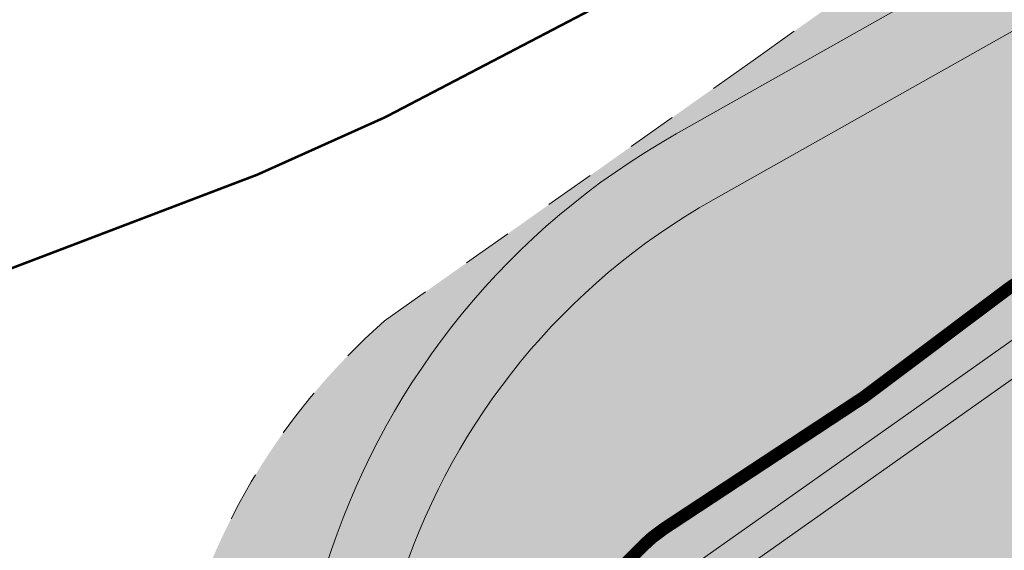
# Model space of a CAD drawing. Header units: metres. Extents: x 141698 to 145319, y 411539 to 418441.
# Tile 103 of 108: x 143828 to 143867, y 418128 to 418149. Entities that reach past the tile are written whole.
import ezdxf
from ezdxf import colors
from ezdxf.entities.mleader import LeaderData, LeaderLine
from ezdxf.math import Vec2, Vec3

# ---------------------------------------------------------------- set-up
doc = ezdxf.new("R2010")
doc.units = ezdxf.units.M
doc.linetypes.add('CENTRE', pattern=[50, 31.25, -6.25, 6.25, -6.25])
doc.linetypes.add('XX-HIDDEN', pattern=[4, 2, -2])
for name, color, linetype, lineweight in [('B01-WA-GR-GRAS-G', 60, 'Continuous', 13), ('B01-WA-GR-RIET-G', 120, 'Continuous', 13), ('B01-WA-MO-BODEM-A', 32, 'Continuous', 18), ('B01-WA-OG-WEG_ONVERHARD-G', 7, 'Continuous', 18), ('B01-WA-OG-ZONE-G', 7, 'XX-HIDDEN', 18), ('N-WE-KG-PROJECTGRENS-SLIJKWELLSEWAAD', 190, 'KG-OG', 35), ('X01-XX-AL-VERWIJZING_AANZICHT-T25', 7, 'Continuous', 25)]:
    doc.layers.add(name, color=color, linetype=linetype, lineweight=lineweight)
for name, color, linetype in [('beschermingszone binnenkant', 170, 'CENTRE'), ('Situatiekaart_Bufferzone', 254, 'Continuous'), ('Situatiekaart_Gras', 71, 'Continuous')]:
    doc.layers.add(name, color=color, linetype=linetype)
doc.layers.add('Situatiekaart_Rietzone', color=7, linetype='Continuous', true_color=0x70ffdb)
doc.styles.add('NLCS-ISO-M2000-T25', font='NLCS-ISO.ttf', dxfattribs={"height": 5})
doc.linetypes.add('KG-OG', pattern='A,5.5,-1.5,[2,NLCS.SHX,S=0.5,R=0,X=0,Y=0],-1.5', length=8.5)

msp = doc.modelspace()

# ---------------------------------------------------------------- hatches: boundary and pattern name
at = {"layer": 'B01-WA-MO-BODEM-A'}
h = msp.add_hatch(color=256, dxfattribs=at)
h.dxf.hatch_style = 1
edge = h.paths.add_edge_path()
edge.add_line((143923.6338766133, 418190.3985919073), (143924.4926164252, 418185.0933544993))
edge.add_arc((143919.5568586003, 418184.2944210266), 4.999999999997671, -60.59638716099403, 9.194515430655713, ccw=False)
edge.add_line((143922.0116520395, 418179.9385067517), (143855.1149347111, 418142.2385860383))
edge.add_arc((143868.3708192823, 418118.7166489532), 27.00000000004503, 119.4036128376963, 203.1231532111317)
edge.add_line((143843.5399215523, 418108.1135117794), (143857.449648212, 418075.5390958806))
edge.add_line((143857.4496482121, 418075.5390958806), (143854.6906595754, 418074.3609695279))
edge.add_line((143854.6906595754, 418074.3609695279), (143840.7809329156, 418106.9353854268))
edge.add_arc((143868.3708192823, 418118.7166489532), 30.00000000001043, 119.4036128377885, 203.1231532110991, ccw=False)
edge.add_line((143853.6420586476, 418144.8521346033), (143920.5387759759, 418182.5520553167))
edge.add_arc((143919.5568586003, 418184.2944210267), 1.999999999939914, 299.403612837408, 369.1945154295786)
edge.add_line((143921.5311617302, 418184.6139944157), (143920.6402041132, 418190.11827128))
edge.add_line((143920.6402041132, 418190.1182712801), (143923.6338766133, 418190.3985919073))
at = {"layer": 'Situatiekaart_Bufferzone', "transparency": 33554559}
h = msp.add_hatch(color=256, dxfattribs=at)
h.dxf.hatch_style = 1
edge = h.paths.add_edge_path(flags=0)
edge.add_line((143885.4630367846, 418115.2014588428), (143902.8254999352, 418121.6465642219))
edge.add_line((143902.8254999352, 418121.6465642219), (143927.5464494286, 418131.3487672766))
edge.add_line((143927.5464494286, 418131.3487672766), (143925.651134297, 418135.834143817))
edge.add_line((143925.651134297, 418135.834143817), (143901.0891559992, 418126.1943320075))
edge.add_line((143901.0891559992, 418126.1943320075), (143883.7435421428, 418119.7554812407))
edge.add_line((143883.7435421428, 418119.7554812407), (143870.0014971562, 418114.4789209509))
edge.add_line((143870.0014971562, 418114.4789209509), (143861.9656334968, 418111.5351105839))
edge.add_arc((143858.3474397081, 418122.6362202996), 11.67587098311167, 234.9326761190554, 288.0523854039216, ccw=False)
edge.add_arc((143857.5842671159, 418118.5919513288), 8.10726896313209, 130.4186292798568, 222.8361829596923, ccw=False)
edge.add_line((143852.3277776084, 418124.764238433), (143866.0910382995, 418134.486995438))
edge.add_line((143866.0910382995, 418134.486995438), (143874.8091546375, 418140.6457196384))
edge.add_line((143874.8091546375, 418140.6457196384), (143886.5145652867, 418148.012461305))
edge.add_line((143886.5145652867, 418148.012461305), (143898.7530701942, 418154.1515637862))
edge.add_line((143898.7530701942, 418154.1515637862), (143906.4458925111, 418157.6405745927))
edge.add_line((143906.4458925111, 418157.6405745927), (143915.3057634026, 418161.9419224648))
edge.add_line((143915.3057634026, 418161.9419224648), (143914.8109957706, 418163.1128196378))
edge.add_line((143914.8109957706, 418163.1128196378), (143905.9064387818, 418158.7897772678))
edge.add_line((143905.9064387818, 418158.7897772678), (143898.2061146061, 418155.2973640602))
edge.add_line((143898.2061146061, 418155.2973640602), (143885.8904509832, 418149.1195570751))
edge.add_line((143885.8904509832, 418149.1195570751), (143874.1043718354, 418141.7020470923))
edge.add_line((143874.1043718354, 418141.7020470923), (143865.3586132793, 418135.5237956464))
edge.add_line((143865.3586132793, 418135.5237956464), (143851.5082238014, 418125.7394883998))
edge.add_arc((143859.4950793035, 418117.6316376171), 11.38099754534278, 134.5692752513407, 202.9004874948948)
edge.add_arc((143859.4950793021, 418117.6316376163), 11.38099754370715, 202.9004874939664, 218.9387412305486)
edge.add_arc((143859.4950793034, 418117.631637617), 11.38099754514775, 218.938741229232, 289.7219942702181)
edge.add_line((143863.3356724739, 418106.9182371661), (143871.6954753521, 418109.9151009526))
edge.add_line((143871.6954753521, 418109.9151009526), (143885.4630367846, 418115.2014588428))
edge = h.paths.add_edge_path()
edge.add_line((143991.1662218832, 418142.1412976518), (144002.3409776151, 418148.1342018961))
edge.add_line((144002.3409776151, 418148.1342018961), (144017.5251671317, 418157.8694950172))
edge.add_line((144017.5251671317, 418157.8694950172), (144032.3143206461, 418166.6919100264))
edge.add_arc((144002.8002792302, 418179.1311093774), 32.02830500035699, 337.1461744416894, 398.3706695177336)
edge.add_arc((143998.2824212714, 418175.6891931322), 37.70706316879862, 38.20968881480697, 104.5099539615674)
edge.add_line((143988.8349846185, 418212.193556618), (143977.536017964, 418207.4445808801))
edge.add_line((143977.536017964, 418207.4445808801), (143962.4066617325, 418201.813920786))
edge.add_line((143962.4066617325, 418201.813920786), (143952.0649066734, 418196.8563543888))
edge.add_line((143952.0649066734, 418196.8563543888), (143935.7934990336, 418190.1402263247))
edge.add_line((143935.7934990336, 418190.1402263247), (143909.3637082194, 418177.1425223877))
edge.add_line((143909.3637082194, 418177.1425223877), (143899.531975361, 418172.3693486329))
edge.add_line((143899.531975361, 418172.3693486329), (143891.7430053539, 418168.8367309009))
edge.add_line((143891.7430053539, 418168.8367309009), (143878.5155945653, 418162.2015715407))
edge.add_line((143878.5155945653, 418162.2015715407), (143865.7762948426, 418154.1841569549))
edge.add_line((143865.7762948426, 418154.1841569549), (143856.703901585, 418147.7751615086))
edge.add_line((143856.703901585, 418147.7751615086), (143842.0617094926, 418137.4315024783))
edge.add_arc((143859.4950793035, 418117.6316376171), 26.38099754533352, 131.3632480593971, 202.9004874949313)
edge.add_arc((143859.4950793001, 418117.6316376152), 26.38099754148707, 202.9004874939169, 218.9387412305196)
edge.add_arc((143859.4950793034, 418117.631637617), 26.38099754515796, 218.9387412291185, 289.7219942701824)
edge.add_line((143868.3975220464, 418092.798121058), (143876.9154732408, 418095.8516786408))
edge.add_line((143876.9154732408, 418095.8516786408), (143890.7616636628, 418101.1682278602))
edge.add_line((143890.7616636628, 418101.1682278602), (143908.176047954, 418107.6326068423))
edge.add_line((143908.176047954, 418107.6326068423), (143935.0366493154, 418118.1745566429))
edge.add_line((143935.0366493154, 418118.1745566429), (143952.1631108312, 418125.5989202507))
edge.add_line((143952.1631108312, 418125.5989202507), (143958.6091577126, 418128.3215454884))
edge.add_line((143958.6091577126, 418128.3215454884), (143966.536364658, 418131.1079935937))
edge.add_line((143966.536364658, 418131.1079935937), (143977.3202000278, 418135.3080029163))
edge.add_line((143977.3202000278, 418135.3080029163), (143991.1662218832, 418142.1412976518))
edge = h.paths.add_edge_path(flags=0)
edge.add_line((143927.4540034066, 418136.5417138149), (143901.0891559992, 418126.1943320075))
edge.add_line((143901.0891559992, 418126.1943320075), (143883.7435421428, 418119.7554812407))
edge.add_line((143883.7435421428, 418119.7554812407), (143870.0014971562, 418114.4789209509))
edge.add_line((143870.0014971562, 418114.4789209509), (143861.9656334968, 418111.5351105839))
edge.add_arc((143858.3474397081, 418122.6362202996), 11.67587098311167, 234.9326761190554, 288.0523854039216, ccw=False)
edge.add_arc((143857.5842671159, 418118.5919513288), 8.10726896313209, 130.4186292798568, 222.8361829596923, ccw=False)
edge.add_line((143852.3277776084, 418124.764238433), (143866.0910382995, 418134.486995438))
edge.add_line((143866.0910382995, 418134.486995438), (143874.8091546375, 418140.6457196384))
edge.add_line((143874.8091546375, 418140.6457196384), (143886.5145652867, 418148.012461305))
edge.add_line((143886.5145652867, 418148.012461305), (143898.7530701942, 418154.1515637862))
edge.add_line((143898.7530701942, 418154.1515637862), (143906.4458925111, 418157.6405745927))
edge.add_line((143906.4458925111, 418157.6405745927), (143916.506372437, 418162.5248019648))
edge.add_line((143916.506372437, 418162.5248019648), (143942.4942489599, 418175.3051802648))
edge.add_line((143942.4942489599, 418175.3051802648), (143958.6900854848, 418181.9901158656))
edge.add_line((143958.6900854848, 418181.9901158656), (143968.7735070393, 418186.8238439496))
edge.add_line((143968.7735070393, 418186.8238439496), (143983.5279023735, 418192.3149556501))
edge.add_line((143983.5279023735, 418192.3149556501), (143994.9949040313, 418197.134556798))
edge.add_line((143994.9949040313, 418197.134556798), (144006.0973439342, 418201.5521170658))
edge.add_arc((144013.6023159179, 418187.6000370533), 15.84251056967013, 42.401531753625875, 118.2762797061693, ccw=False)
edge.add_arc((144015.3210197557, 418190.2731141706), 12.79681574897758, 23.972583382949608, 38.75029277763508, ccw=False)
edge.add_arc((144013.7614055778, 418194.2345629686), 13.31026494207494, -56.078340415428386, 5.336373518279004, ccw=False)
edge.add_line((144021.1893165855, 418183.1896867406), (144007.0714978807, 418174.7677540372))
edge.add_line((144007.0714978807, 418174.7677540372), (143992.2691201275, 418165.2772582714))
edge.add_line((143992.2691201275, 418165.2772582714), (143982.0723932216, 418159.8088606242))
edge.add_line((143982.0723932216, 418159.8088606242), (143969.3035026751, 418153.5071522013))
edge.add_line((143969.3035026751, 418153.5071522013), (143959.635033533, 418149.7415475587))
edge.add_line((143959.635033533, 418149.7415475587), (143951.4429791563, 418146.8620044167))
edge.add_line((143951.4429791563, 418146.8620044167), (143944.3466978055, 418143.8647387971))
edge.add_line((143944.3466978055, 418143.8647387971), (143927.4540034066, 418136.5417138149))
edge = h.paths.add_edge_path(flags=16)
edge.add_line((143946.2617801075, 418139.3894704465), (143953.1987489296, 418142.3194470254))
edge.add_line((143953.1987489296, 418142.3194470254), (143961.325913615, 418145.1761811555))
edge.add_line((143961.325913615, 418145.1761811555), (143971.267656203, 418149.048218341))
edge.add_line((143971.267656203, 418149.048218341), (143984.3004523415, 418155.4801695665))
edge.add_line((143984.3004523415, 418155.4801695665), (143994.7368039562, 418161.0770754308))
edge.add_line((143994.7368039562, 418161.0770754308), (144009.6327285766, 418170.6275484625))
edge.add_line((144009.6327285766, 418170.6275484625), (144023.9713330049, 418179.1811900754))
edge.add_arc((144015.3210197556, 418190.2731141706), 14.06622548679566, 307.9497743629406, 383.972583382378)
edge.add_arc((144015.3210197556, 418190.2731141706), 14.06622548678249, 23.97258338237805, 38.91581639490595)
edge.add_arc((144013.6023159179, 418187.6000370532), 17.11192030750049, 42.26665463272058, 118.0272910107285)
edge.add_line((144005.5615602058, 418202.705137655), (143994.5142804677, 418198.3095251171))
edge.add_line((143994.5142804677, 418198.3095251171), (143983.0603896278, 418193.4954344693))
edge.add_line((143983.0603896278, 418193.4954344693), (143968.2767382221, 418187.9934345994))
edge.add_line((143968.2767382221, 418187.9934345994), (143958.1731603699, 418183.1500441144))
edge.add_line((143958.1731603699, 418183.1500441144), (143941.9714274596, 418176.4626747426))
edge.add_line((143941.9714274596, 418176.4626747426), (143915.9490708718, 418163.6653397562))
edge.add_line((143915.9490708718, 418163.6653397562), (143905.9064387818, 418158.7897772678))
edge.add_line((143905.9064387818, 418158.7897772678), (143898.2061146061, 418155.2973640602))
edge.add_line((143898.2061146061, 418155.2973640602), (143885.8904509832, 418149.1195570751))
edge.add_line((143885.8904509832, 418149.1195570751), (143874.1043718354, 418141.7020470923))
edge.add_line((143874.1043718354, 418141.7020470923), (143865.3586132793, 418135.5237956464))
edge.add_line((143865.3586132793, 418135.5237956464), (143851.5082238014, 418125.7394883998))
edge.add_arc((143859.4950793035, 418117.6316376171), 11.38099754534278, 134.5692752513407, 202.9004874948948)
edge.add_arc((143859.4950793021, 418117.6316376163), 11.38099754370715, 202.9004874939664, 218.9387412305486)
edge.add_arc((143859.4950793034, 418117.631637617), 11.38099754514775, 218.938741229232, 289.7219942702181)
edge.add_line((143863.3356724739, 418106.9182371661), (143871.6954753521, 418109.9151009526))
edge.add_line((143871.6954753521, 418109.9151009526), (143885.4630367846, 418115.2014588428))
edge.add_line((143885.4630367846, 418115.2014588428), (143902.8254999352, 418121.6465642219))
edge.add_line((143902.8254999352, 418121.6465642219), (143929.3118109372, 418132.0416167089))
edge.add_line((143929.3118109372, 418132.0416167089), (143946.2617801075, 418139.3894704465))
edge = h.paths.add_edge_path(flags=0)
edge.add_line((143924.9130484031, 418141.3435400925), (143898.5920473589, 418131.0133666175))
edge.add_line((143898.5920473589, 418131.0133666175), (143881.252515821, 418124.5767736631))
edge.add_line((143881.252515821, 418124.5767736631), (143867.5196818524, 418119.3037501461))
edge.add_line((143867.5196818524, 418119.3037501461), (143861.4461172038, 418117.1653687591))
edge.add_arc((143860.9793719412, 418118.2049133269), 1.1395192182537, 130.6597921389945, 294.17961019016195, ccw=False)
edge.add_line((143860.2368997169, 418119.0693432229), (143865.7928750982, 418122.994241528))
edge.add_line((143865.7928750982, 418122.994241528), (143871.2736990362, 418126.8660507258))
edge.add_line((143871.2736990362, 418126.8660507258), (143879.7345598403, 418132.8430423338))
edge.add_line((143879.7345598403, 418132.8430423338), (143890.6892196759, 418139.7373027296))
edge.add_line((143890.6892196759, 418139.7373027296), (143902.2096379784, 418145.5161972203))
edge.add_line((143902.2096379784, 418145.5161972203), (143909.8326433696, 418148.9735431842))
edge.add_line((143909.8326433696, 418148.9735431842), (143920.0592262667, 418153.9384113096))
edge.add_line((143920.0592262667, 418153.9384113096), (143945.726210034, 418166.5609802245))
edge.add_line((143945.726210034, 418166.5609802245), (143961.8671711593, 418173.2232656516))
edge.add_line((143961.8671711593, 418173.2232656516), (143971.7630057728, 418177.9670694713))
edge.add_line((143971.7630057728, 418177.9670694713), (143986.2451260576, 418183.3568491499))
edge.add_line((143986.2451260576, 418183.3568491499), (143997.8341450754, 418188.2277344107))
edge.add_line((143997.8341450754, 418188.2277344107), (144014.3160804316, 418194.2417936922))
edge.add_line((144014.3160804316, 418194.2417936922), (144015.1147912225, 418194.5332336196))
edge.add_arc((144016.1772277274, 418190.3501646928), 4.31588194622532, 35.366590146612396, 104.2509307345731, ccw=False)
edge.add_arc((144015.9339569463, 418191.1757113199), 4.11769100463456, -54.99335082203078, 23.96489497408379, ccw=False)
edge.add_line((144018.2961589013, 418187.8029704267), (144004.2766186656, 418179.4396653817))
edge.add_line((144004.2766186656, 418179.4396653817), (143989.5080097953, 418169.970820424))
edge.add_line((143989.5080097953, 418169.970820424), (143979.3977834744, 418164.5488121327))
edge.add_line((143979.3977834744, 418164.5488121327), (143966.724158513, 418158.294119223))
edge.add_line((143966.724158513, 418158.294119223), (143957.1543365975, 418154.5669349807))
edge.add_line((143957.1543365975, 418154.5669349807), (143948.9388581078, 418151.6791581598))
edge.add_line((143948.9388581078, 418151.6791581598), (143941.7850675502, 418148.6576023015))
edge.add_line((143941.7850675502, 418148.6576023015), (143924.9130484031, 418141.3435400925))
edge = h.paths.add_edge_path(flags=0)
edge.add_line((143924.0463894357, 418142.8628300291), (143897.772660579, 418132.551209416))
edge.add_line((143897.772660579, 418132.551209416), (143880.4396865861, 418126.1170506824))
edge.add_line((143880.4396865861, 418126.1170506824), (143868.2865191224, 418121.4613229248))
edge.add_arc((143868.0953314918, 418121.7982621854), 0.3874026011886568, 130.020208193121, 299.5716433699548, ccw=False)
edge.add_line((143867.8462092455, 418122.0949419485), (143872.3667732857, 418125.3187256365))
edge.add_line((143872.3667732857, 418125.3187256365), (143880.7863807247, 418131.2665746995))
edge.add_line((143880.7863807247, 418131.2665746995), (143891.620650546, 418138.0850682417))
edge.add_line((143891.620650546, 418138.0850682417), (143903.0259168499, 418143.8061999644))
edge.add_line((143903.0259168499, 418143.8061999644), (143910.6377264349, 418147.2584681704))
edge.add_line((143910.6377264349, 418147.2584681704), (143920.8909455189, 418152.2362678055))
edge.add_line((143920.8909455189, 418152.2362678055), (143946.506471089, 418164.8335304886))
edge.add_line((143946.506471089, 418164.8335304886), (143962.6386324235, 418171.4921837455))
edge.add_line((143962.6386324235, 418171.4921837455), (143972.5043856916, 418176.2215673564))
edge.add_line((143972.5043856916, 418176.2215673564), (143986.9428440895, 418181.5950974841))
edge.add_line((143986.9428440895, 418181.5950974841), (143998.5262633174, 418186.4636291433))
edge.add_line((143998.5262633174, 418186.4636291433), (144013.531345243, 418191.9388024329))
edge.add_arc((144014.2924952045, 418189.9213825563), 2.156231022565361, -46.267588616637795, 110.67093035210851, ccw=False)
edge.add_line((144015.7830788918, 418188.36334132), (144003.1361957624, 418180.8188898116))
edge.add_line((144003.1361957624, 418180.8188898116), (143988.4039942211, 418171.373387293))
edge.add_line((143988.4039942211, 418171.373387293), (143978.3870269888, 418166.0013928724))
edge.add_line((143978.3870269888, 418166.0013928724), (143965.8161109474, 418159.7973889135))
edge.add_line((143965.8161109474, 418159.7973889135), (143956.3526438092, 418156.111626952))
edge.add_line((143956.3526438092, 418156.111626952), (143948.1119110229, 418153.2149731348))
edge.add_line((143948.1119110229, 418153.2149731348), (143940.8961179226, 418150.1672291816))
edge.add_line((143940.8961179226, 418150.1672291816), (143924.0463894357, 418142.8628300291))
at = {"layer": 'Situatiekaart_Gras', "transparency": 33554559}
h = msp.add_hatch(color=256, dxfattribs=at)
h.dxf.hatch_style = 1
edge = h.paths.add_edge_path()
edge.add_arc((143859.4950793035, 418117.6316376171), 11.38099754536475, 134.5692752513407, 202.9004874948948, ccw=False)
edge.add_line((143851.5082238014, 418125.7394883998), (143865.3586132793, 418135.5237956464))
edge.add_line((143865.3586132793, 418135.5237956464), (143874.1043718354, 418141.7020470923))
edge.add_line((143874.1043718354, 418141.7020470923), (143885.8904509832, 418149.1195570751))
edge.add_line((143885.8904509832, 418149.1195570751), (143898.2061146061, 418155.2973640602))
edge.add_line((143898.2061146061, 418155.2973640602), (143905.9064387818, 418158.7897772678))
edge.add_line((143905.9064387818, 418158.7897772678), (143915.9490708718, 418163.6653397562))
edge.add_line((143915.9490708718, 418163.6653397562), (143941.9714274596, 418176.4626747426))
edge.add_line((143941.9714274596, 418176.4626747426), (143958.1731603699, 418183.1500441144))
edge.add_line((143958.1731603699, 418183.1500441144), (143968.2767382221, 418187.9934345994))
edge.add_line((143968.2767382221, 418187.9934345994), (143983.0603896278, 418193.4954344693))
edge.add_line((143983.0603896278, 418193.4954344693), (143994.5142804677, 418198.3095251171))
edge.add_line((143994.5142804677, 418198.3095251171), (144005.5615602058, 418202.705137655))
edge.add_arc((144013.6023159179, 418187.6000370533), 17.11192030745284, 42.266654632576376, 118.02729101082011, ccw=False)
edge.add_arc((144015.3210197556, 418190.2731141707), 14.06622548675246, 23.972583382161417, 38.91581639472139, ccw=False)
edge.add_arc((144015.3210197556, 418190.2731141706), 14.0662254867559, -52.05022563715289, 23.972583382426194, ccw=False)
edge.add_line((144023.9713330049, 418179.1811900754), (144009.6327285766, 418170.6275484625))
edge.add_line((144009.6327285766, 418170.6275484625), (143994.7368039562, 418161.0770754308))
edge.add_line((143994.7368039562, 418161.0770754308), (143984.3004523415, 418155.4801695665))
edge.add_line((143984.3004523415, 418155.4801695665), (143971.267656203, 418149.048218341))
edge.add_line((143971.267656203, 418149.048218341), (143961.325913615, 418145.1761811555))
edge.add_line((143961.325913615, 418145.1761811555), (143953.1987489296, 418142.3194470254))
edge.add_line((143953.1987489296, 418142.3194470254), (143946.2617801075, 418139.3894704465))
edge.add_line((143946.2617801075, 418139.3894704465), (143929.3118109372, 418132.0416167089))
edge.add_line((143929.3118109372, 418132.0416167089), (143902.8254999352, 418121.6465642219))
edge.add_line((143902.8254999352, 418121.6465642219), (143885.4630367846, 418115.2014588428))
edge.add_line((143885.4630367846, 418115.2014588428), (143871.6954753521, 418109.9151009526))
edge.add_line((143871.6954753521, 418109.9151009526), (143863.3356724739, 418106.9182371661))
edge.add_arc((143859.4950793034, 418117.631637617), 11.38099754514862, 218.938741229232, 289.7219942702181, ccw=False)
edge.add_arc((143859.4950793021, 418117.6316376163), 11.3809975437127, 202.9004874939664, 218.9387412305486, ccw=False)
edge = h.paths.add_edge_path(flags=16)
edge.add_arc((144013.7614055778, 418194.2345629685), 13.31026494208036, -56.07834041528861, 5.3363735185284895, ccw=False)
edge.add_line((144021.1893165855, 418183.1896867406), (144007.0714978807, 418174.7677540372))
edge.add_line((144007.0714978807, 418174.7677540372), (143992.2691201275, 418165.2772582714))
edge.add_line((143992.2691201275, 418165.2772582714), (143982.0723932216, 418159.8088606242))
edge.add_line((143982.0723932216, 418159.8088606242), (143969.3035026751, 418153.5071522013))
edge.add_line((143969.3035026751, 418153.5071522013), (143959.635033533, 418149.7415475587))
edge.add_line((143959.635033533, 418149.7415475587), (143951.4429791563, 418146.8620044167))
edge.add_line((143951.4429791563, 418146.8620044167), (143944.3466978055, 418143.8647387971))
edge.add_line((143944.3466978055, 418143.8647387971), (143927.4540034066, 418136.5417138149))
edge.add_line((143927.4540034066, 418136.5417138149), (143901.0891559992, 418126.1943320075))
edge.add_line((143901.0891559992, 418126.1943320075), (143883.7435421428, 418119.7554812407))
edge.add_line((143883.7435421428, 418119.7554812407), (143870.0014971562, 418114.4789209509))
edge.add_line((143870.0014971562, 418114.4789209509), (143861.9656334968, 418111.5351105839))
edge.add_arc((143858.3474397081, 418122.6362202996), 11.67587098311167, 234.9326761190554, 288.0523854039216, ccw=False)
edge.add_arc((143857.5842671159, 418118.5919513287), 8.107268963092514, 130.41862927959, 222.8361829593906, ccw=False)
edge.add_line((143852.3277776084, 418124.764238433), (143866.0910382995, 418134.486995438))
edge.add_line((143866.0910382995, 418134.486995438), (143874.8091546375, 418140.6457196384))
edge.add_line((143874.8091546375, 418140.6457196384), (143886.5145652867, 418148.012461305))
edge.add_line((143886.5145652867, 418148.012461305), (143898.7530701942, 418154.1515637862))
edge.add_line((143898.7530701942, 418154.1515637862), (143906.4458925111, 418157.6405745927))
edge.add_line((143906.4458925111, 418157.6405745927), (143916.506372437, 418162.5248019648))
edge.add_line((143916.506372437, 418162.5248019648), (143942.4942489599, 418175.3051802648))
edge.add_line((143942.4942489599, 418175.3051802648), (143958.6900854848, 418181.9901158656))
edge.add_line((143958.6900854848, 418181.9901158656), (143968.7735070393, 418186.8238439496))
edge.add_line((143968.7735070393, 418186.8238439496), (143983.5279023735, 418192.3149556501))
edge.add_line((143983.5279023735, 418192.3149556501), (143994.9949040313, 418197.134556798))
edge.add_line((143994.9949040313, 418197.134556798), (144006.0973439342, 418201.5521170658))
edge.add_arc((144013.6023159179, 418187.6000370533), 15.84251056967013, 42.401531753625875, 118.2762797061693, ccw=False)
edge.add_arc((144015.3210197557, 418190.2731141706), 12.79681574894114, 23.972583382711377, 38.75029277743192, ccw=False)
at = {"layer": 'Situatiekaart_Rietzone', "transparency": 33554559}
h = msp.add_hatch(color=101, dxfattribs=at)
h.dxf.hatch_style = 1
edge = h.paths.add_edge_path(flags=16)
edge.add_arc((144015.9339569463, 418191.17571132), 4.117691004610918, -54.993350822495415, 23.964894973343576, ccw=False)
edge.add_line((144018.2961589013, 418187.8029704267), (144004.2766186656, 418179.4396653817))
edge.add_line((144004.2766186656, 418179.4396653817), (143989.5080097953, 418169.970820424))
edge.add_line((143989.5080097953, 418169.970820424), (143979.3977834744, 418164.5488121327))
edge.add_line((143979.3977834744, 418164.5488121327), (143966.724158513, 418158.294119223))
edge.add_line((143966.724158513, 418158.294119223), (143957.1543365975, 418154.5669349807))
edge.add_line((143957.1543365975, 418154.5669349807), (143948.9388581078, 418151.6791581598))
edge.add_line((143948.9388581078, 418151.6791581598), (143941.7850675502, 418148.6576023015))
edge.add_line((143941.7850675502, 418148.6576023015), (143924.9130484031, 418141.3435400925))
edge.add_line((143924.9130484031, 418141.3435400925), (143898.5920473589, 418131.0133666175))
edge.add_line((143898.5920473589, 418131.0133666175), (143881.252515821, 418124.5767736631))
edge.add_line((143881.252515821, 418124.5767736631), (143867.5196818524, 418119.3037501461))
edge.add_line((143867.5196818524, 418119.3037501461), (143861.4461172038, 418117.1653687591))
edge.add_arc((143860.9793719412, 418118.2049133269), 1.1395192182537, 130.6597921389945, 294.17961019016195, ccw=False)
edge.add_line((143860.2368997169, 418119.0693432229), (143865.7928750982, 418122.994241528))
edge.add_line((143865.7928750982, 418122.994241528), (143871.2736990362, 418126.8660507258))
edge.add_line((143871.2736990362, 418126.8660507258), (143879.7345598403, 418132.8430423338))
edge.add_line((143879.7345598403, 418132.8430423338), (143890.6892196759, 418139.7373027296))
edge.add_line((143890.6892196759, 418139.7373027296), (143902.2096379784, 418145.5161972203))
edge.add_line((143902.2096379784, 418145.5161972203), (143909.8326433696, 418148.9735431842))
edge.add_line((143909.8326433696, 418148.9735431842), (143920.0592262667, 418153.9384113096))
edge.add_line((143920.0592262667, 418153.9384113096), (143945.726210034, 418166.5609802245))
edge.add_line((143945.726210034, 418166.5609802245), (143961.8671711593, 418173.2232656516))
edge.add_line((143961.8671711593, 418173.2232656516), (143971.7630057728, 418177.9670694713))
edge.add_line((143971.7630057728, 418177.9670694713), (143986.2451260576, 418183.3568491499))
edge.add_line((143986.2451260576, 418183.3568491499), (143997.8341450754, 418188.2277344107))
edge.add_line((143997.8341450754, 418188.2277344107), (144014.3160804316, 418194.2417936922))
edge.add_line((144014.3160804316, 418194.2417936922), (144015.1147912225, 418194.5332336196))
edge.add_arc((144016.1772277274, 418190.3501646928), 4.31588194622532, 35.366590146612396, 104.2509307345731, ccw=False)
edge = h.paths.add_edge_path()
edge.add_arc((144013.7614055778, 418194.2345629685), 13.31026494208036, -56.07834041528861, 5.3363735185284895, ccw=False)
edge.add_line((144021.1893165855, 418183.1896867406), (144007.0714978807, 418174.7677540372))
edge.add_line((144007.0714978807, 418174.7677540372), (143992.2691201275, 418165.2772582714))
edge.add_line((143992.2691201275, 418165.2772582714), (143982.0723932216, 418159.8088606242))
edge.add_line((143982.0723932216, 418159.8088606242), (143969.3035026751, 418153.5071522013))
edge.add_line((143969.3035026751, 418153.5071522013), (143959.635033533, 418149.7415475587))
edge.add_line((143959.635033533, 418149.7415475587), (143951.4429791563, 418146.8620044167))
edge.add_line((143951.4429791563, 418146.8620044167), (143944.3466978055, 418143.8647387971))
edge.add_line((143944.3466978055, 418143.8647387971), (143927.4540034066, 418136.5417138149))
edge.add_line((143927.4540034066, 418136.5417138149), (143901.0891559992, 418126.1943320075))
edge.add_line((143901.0891559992, 418126.1943320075), (143883.7435421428, 418119.7554812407))
edge.add_line((143883.7435421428, 418119.7554812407), (143870.0014971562, 418114.4789209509))
edge.add_line((143870.0014971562, 418114.4789209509), (143861.9656334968, 418111.5351105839))
edge.add_arc((143858.3474397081, 418122.6362202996), 11.67587098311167, 234.9326761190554, 288.0523854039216, ccw=False)
edge.add_arc((143857.5842671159, 418118.5919513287), 8.107268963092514, 130.41862927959, 222.8361829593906, ccw=False)
edge.add_line((143852.3277776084, 418124.764238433), (143866.0910382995, 418134.486995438))
edge.add_line((143866.0910382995, 418134.486995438), (143874.8091546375, 418140.6457196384))
edge.add_line((143874.8091546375, 418140.6457196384), (143886.5145652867, 418148.012461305))
edge.add_line((143886.5145652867, 418148.012461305), (143898.7530701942, 418154.1515637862))
edge.add_line((143898.7530701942, 418154.1515637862), (143906.4458925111, 418157.6405745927))
edge.add_line((143906.4458925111, 418157.6405745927), (143916.506372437, 418162.5248019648))
edge.add_line((143916.506372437, 418162.5248019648), (143942.4942489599, 418175.3051802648))
edge.add_line((143942.4942489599, 418175.3051802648), (143958.6900854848, 418181.9901158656))
edge.add_line((143958.6900854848, 418181.9901158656), (143968.7735070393, 418186.8238439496))
edge.add_line((143968.7735070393, 418186.8238439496), (143983.5279023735, 418192.3149556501))
edge.add_line((143983.5279023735, 418192.3149556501), (143994.9949040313, 418197.134556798))
edge.add_line((143994.9949040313, 418197.134556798), (144006.0973439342, 418201.5521170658))
edge.add_arc((144013.6023159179, 418187.6000370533), 15.84251056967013, 42.401531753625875, 118.2762797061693, ccw=False)
edge.add_arc((144015.3210197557, 418190.2731141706), 12.79681574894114, 23.972583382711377, 38.75029277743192, ccw=False)

# ---------------------------------------------------------------- linework, layer by layer
at = {"layer": 'B01-WA-GR-GRAS-G'}
msp.add_lwpolyline([(143849.0111081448, 418113.2029296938, -0.3073116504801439), (143851.5082238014, 418125.7394883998), (143865.3586132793, 418135.5237956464), (143874.1043718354, 418141.7020470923), (143885.8904509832, 418149.1195570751), (143898.2061146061, 418155.2973640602), (143905.9064387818, 418158.7897772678), (143915.9490708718, 418163.6653397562), (143941.9714274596, 418176.4626747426)], format="xyb", dxfattribs=at)
at = {"layer": 'B01-WA-GR-RIET-G'}
msp.add_lwpolyline([(143944.3466978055, 418143.8647387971), (143927.4540034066, 418136.5417138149), (143901.0891559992, 418126.1943320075), (143883.7435421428, 418119.7554812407), (143870.0014971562, 418114.4789209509), (143861.9656334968, 418111.5351105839, -0.2360201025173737), (143851.6392015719, 418113.0797824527, -0.4266266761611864), (143852.3277776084, 418124.764238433), (143866.0910382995, 418134.486995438), (143874.8091546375, 418140.6457196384), (143886.5145652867, 418148.012461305), (143898.7530701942, 418154.1515637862), (143906.4458925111, 418157.6405745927), (143916.506372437, 418162.5248019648), (143942.4942489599, 418175.3051802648)], format="xyb", dxfattribs=at)
at = {"layer": 'B01-WA-OG-WEG_ONVERHARD-G'}
for points in [[(143920.6402041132, 418190.11827128), (143921.5311617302, 418184.6139944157, -0.3142960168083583), (143920.5387759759, 418182.5520553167), (143853.6420586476, 418144.8521346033, 0.3824606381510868), (143840.7809329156, 418106.9353854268), (143854.6906595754, 418074.3609695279)], [(143923.6338766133, 418190.3985919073), (143924.4926164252, 418185.0933544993, -0.314296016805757), (143922.0116520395, 418179.9385067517), (143855.1149347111, 418142.2385860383, 0.3824606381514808), (143843.5399215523, 418108.1135117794), (143857.449648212, 418075.5390958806)]]:
    msp.add_lwpolyline(points, format="xyb", dxfattribs=at)
at = {"layer": 'B01-WA-OG-ZONE-G'}
msp.add_lwpolyline([(143935.0366493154, 418118.1745566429), (143908.176047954, 418107.6326068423), (143890.7616636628, 418101.1682278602), (143876.9154732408, 418095.8516786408), (143868.3975220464, 418092.798121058, -0.3190601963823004), (143838.9754549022, 418101.0514673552, -0.070094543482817), (143835.1933767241, 418107.3659528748, -0.3226888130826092), (143842.0617094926, 418137.4315024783), (143856.703901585, 418147.7751615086), (143865.7762948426, 418154.1841569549), (143878.5155945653, 418162.2015715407), (143891.7430053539, 418168.8367309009), (143899.531975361, 418172.3693486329), (143909.3637082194, 418177.1425223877), (143935.7934990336, 418190.1402263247)], format="xyb", dxfattribs=at)
at = {"layer": 'beschermingszone binnenkant', "ltscale": 0.25, "const_width": 0.1, "flags": 128}
msp.add_lwpolyline([(144015.8984451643, 418354.1622263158), (144001.1580453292, 418337.1863722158), (143991.0370453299, 418323.3833722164), (143985.0880453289, 418315.2703722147), (144004.5220453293, 418297.8553722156), (143996.0400453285, 418288.8873722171), (143987.5500453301, 418279.8793722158), (143928.3080453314, 418217.0183722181), (143906.6940453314, 418190.5953722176), (143899.6610453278, 418183.6253722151), (143874.6370453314, 418163.5263722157), (143866.8590453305, 418158.4433722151), (143842.0980453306, 418145.5203722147), (143837.0120453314, 418143.2353722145), (143822.3390453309, 418137.6503722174), (143794.8880453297, 418126.0003722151), (143768.3440453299, 418111.5583722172), (143755.0290453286, 418106.7123722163), (143723.378045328, 418100.3013722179), (143712.9720453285, 418098.1943722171), (143712.7840453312, 418098.1563722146), (143712.3800453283, 418098.0763722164), (143703.4030453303, 418096.2973722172), (143652.1370453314, 418086.1383722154), (143648.8730453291, 418085.6093722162), (143618.8510453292, 418081.8063722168), (143605.0570453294, 418082.0723722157), (143586.253045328, 418085.1953722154), (143556.1550453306, 418090.1943722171), (143502.7310453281, 418134.966372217), (143497.0050453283, 418140.6583722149), (143433.8080453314, 418215.1883722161), (143406.0510453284, 418251.7763722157), (143402.3610453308, 418255.6373722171), (143401.5610453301, 418256.5053722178), (143372.2840453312, 418314.5193722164), (143350.2210453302, 418348.1283722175), (143346.2595867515, 418354.1622263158)], dxfattribs=at)
at = {"layer": 'N-WE-KG-PROJECTGRENS-SLIJKWELLSEWAAD', "const_width": 0.5, "flags": 128}
msp.add_lwpolyline([(143894.2460453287, 418118.2796722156), (143887.7981453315, 418115.5756722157), (143879.8571453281, 418111.8141722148), (143879.5289453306, 418111.6728722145), (143871.9169453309, 418108.712572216), (143865.9982453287, 418106.3874722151), (143865.88014533, 418106.3426722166), (143865.625845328, 418106.2577722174), (143860.757445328, 418104.776172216), (143860.1699453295, 418104.6354722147), (143859.7991453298, 418104.5843722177), (143855.5658453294, 418104.160972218), (143854.9030453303, 418104.1388722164), (143854.2432453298, 418104.2047722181), (143853.5978453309, 418104.3572722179), (143850.8462453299, 418105.2039722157), (143849.8172453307, 418105.4249722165), (143848.765545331, 418105.4644722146), (143847.7227453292, 418105.3215722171), (143846.0866453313, 418104.1315722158), (143844.885745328, 418101.7538722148), (143844.6052453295, 418101.0191722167), (143844.2129453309, 418100.337572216), (143843.7187453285, 418099.7259722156), (143839.9369453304, 418095.7340722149), (143835.3080453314, 418090.6843722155), (143834.8362453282, 418090.2327722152), (143834.2427453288, 418089.8046722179), (143828.7154453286, 418086.4034722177), (143823.3634453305, 418083.1924722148), (143823.01174533, 418083.0037722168), (143815.754145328, 418079.4786722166), (143807.00954533, 418074.4817722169), (143806.5741453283, 418074.2603722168), (143800.5823453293, 418071.5744722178), (143793.1043453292, 418067.6276722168), (143792.7804453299, 418067.471372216), (143784.3355453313, 418063.7638722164), (143778.2072453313, 418060.2911722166), (143777.8374453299, 418060.1014722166), (143772.4940453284, 418057.6352722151), (143768.4150453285, 418055.391872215), (143767.7155453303, 418055.0744722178), (143767.5404453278, 418055.0143722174), (143761.072545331, 418052.9279722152), (143754.8094453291, 418050.6314722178), (143754.6749453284, 418050.5844722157), (143748.9599453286, 418048.6794722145), (143748.4162453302, 418048.5317722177), (143741.4888453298, 418047.0622722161), (143733.5027453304, 418045.1708722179), (143733.3551453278, 418045.1382722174), (143725.2348453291, 418043.4725722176), (143717.3855453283, 418041.4068722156), (143710.8844453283, 418039.5194722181), (143710.3246453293, 418039.3914722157), (143702.5197453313, 418038.1255722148), (143695.8805453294, 418036.8806722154), (143689.1804453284, 418035.4150722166), (143688.9909453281, 418035.3773722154), (143683.1314453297, 418034.3310722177), (143677.1217453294, 418033.0876722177), (143670.7992453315, 418031.6126722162), (143664.3811453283, 418030.2084722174), (143658.8727453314, 418028.0444722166), (143651.4279453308, 418024.9424722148), (143638.8527453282, 418018.8644722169), (143638.3766453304, 418018.6639722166), (143630.205245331, 418015.7306722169), (143621.4078453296, 418012.1697722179), (143612.5230453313, 418008.5735722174), (143606.813345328, 418006.2473722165), (143606.6309453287, 418006.1771722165), (143598.9967453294, 418003.4203722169), (143593.0618453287, 418001.3007722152), (143592.8412453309, 418001.2277722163), (143585.2212453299, 417998.8993722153), (143584.9418453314, 417998.8227722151), (143577.1673453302, 417996.9316722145), (143568.5457453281, 417994.6185722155), (143568.3476453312, 417994.5697722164), (143559.9850453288, 417992.6881722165), (143552.25624533, 417990.5992722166), (143551.7839453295, 417990.4959722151), (143545.3573453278, 417989.459172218), (143539.1761453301, 417988.016872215), (143538.9082453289, 417987.962072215), (143538.6477453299, 417987.9231722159), (143528.2760453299, 417986.6531722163), (143528.1110453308, 417986.6357722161), (143518.5516453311, 417985.7862722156), (143510.0505453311, 417985.148472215), (143509.6766453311, 417985.1344722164), (143509.5484453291, 417985.1360722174), (143501.5104453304, 417985.3421722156), (143491.3554453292, 417984.7204722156), (143491.1519453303, 417984.7121722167), (143480.7292453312, 417984.4999722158), (143480.5195453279, 417984.5019722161), (143467.1845453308, 417984.9252722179), (143466.9869453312, 417984.9354722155), (143458.0674453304, 417985.5727722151), (143442.8471453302, 417986.8409722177), (143429.5279453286, 417987.6868722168), (143415.7363453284, 417988.7474722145), (143415.5269453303, 417988.7680722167), (143401.2992453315, 417990.4673722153), (143381.3564453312, 417993.2249722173), (143381.2313453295, 417993.2438722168), (143367.0380453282, 417995.5741722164), (143351.9555453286, 417998.1235722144), (143337.2808453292, 418000.8880722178), (143324.3494453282, 418003.4318722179), (143324.1564453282, 418003.4737722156), (143315.2144453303, 418005.6034722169), (143305.4257453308, 418008.1563722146), (143305.2878453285, 418008.1944722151), (143295.1224453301, 418011.1594722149), (143284.32204533, 418014.335972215), (143284.19374533, 418014.3755722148), (143269.8419453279, 418019.0188722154), (143260.1665453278, 418021.963572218), (143250.8727453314, 418024.7094722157), (143250.5807453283, 418024.8055722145), (143243.5950453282, 418027.345772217), (143243.3516453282, 418027.4416722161), (143236.3666453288, 418030.404972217), (143235.8764453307, 418030.6453722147), (143230.6869453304, 418033.5514722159), (143226.135045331, 418035.8273722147), (143225.8710453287, 418035.9694722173), (143225.144945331, 418036.4795722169), (143220.8994453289, 418040.088172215), (143220.6021453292, 418040.3623722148), (143217.0038453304, 418043.9606722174), (143216.4523453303, 418044.6159722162), (143216.0207453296, 418045.3557722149), (143214.1156453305, 418049.3774722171), (143213.8287453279, 418050.1373722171), (143213.6686453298, 418050.9336722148), (143213.2453453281, 418054.5320722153), (143213.2110453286, 418055.1341722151), (143213.2496453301, 418055.7360722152), (143213.3603453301, 418056.3289722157), (143214.2070453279, 418059.7155722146), (143214.3676453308, 418060.2357722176), (143215.646045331, 418063.645172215), (143215.942145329, 418064.2909722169), (143216.3267453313, 418064.8883722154), (143216.7921453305, 418065.4251722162), (143219.3321453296, 418067.9651722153), (143219.7979453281, 418068.3762722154), (143220.3110453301, 418068.7264722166), (143220.8636453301, 418069.0103722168), (143224.2503453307, 418070.4920722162), (143224.9615453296, 418070.7412722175), (143225.7022453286, 418070.8806722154), (143229.512245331, 418071.3040722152), (143230.064445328, 418071.3345722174), (143230.747545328, 418071.2876722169), (143236.8859453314, 418070.4410722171), (143237.07094533, 418070.4119722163), (143237.639445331, 418070.2770722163), (143243.9895453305, 418068.3720722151), (143244.133945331, 418068.3263722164), (143250.3017453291, 418066.2703722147), (143255.69924533, 418064.9146722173), (143256.0406453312, 418064.8291722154), (143256.385145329, 418064.7333722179), (143256.5399453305, 418064.6842722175), (143268.5542453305, 418060.7499722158), (143279.7522453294, 418057.6394722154), (143293.7073453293, 418054.5151722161), (143304.2023453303, 418052.6259722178), (143316.7141453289, 418050.2933722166), (143333.4679453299, 418047.1121722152), (143343.9614453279, 418045.013572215), (143353.4215453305, 418043.5739722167), (143360.6745453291, 418042.9522722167), (143370.1358453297, 418042.1112722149), (143380.5573453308, 418041.4859722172), (143389.3570453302, 418041.2764722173), (143389.6532453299, 418041.2605722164), (143399.6640453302, 418040.4263722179), (143408.6160453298, 418040.2181722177), (143408.7433453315, 418040.213572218), (143417.4217453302, 418039.7902722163), (143418.0463453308, 418039.720272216), (143418.578145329, 418039.5961722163), (143423.3730453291, 418038.1976722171), (143427.8822453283, 418037.4461722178), (143439.4688453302, 418036.836372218), (143455.3022453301, 418037.2529722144), (143463.9245453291, 418037.6735722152), (143464.0595453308, 418037.6783722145), (143473.7962453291, 418037.8900722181), (143483.4762453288, 418038.1004722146), (143492.8534453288, 418038.5172722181), (143500.5942453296, 418039.1448722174), (143500.7943453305, 418039.1570722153), (143511.1431453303, 418039.5794722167), (143519.5869453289, 418040.0016722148), (143532.0204453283, 418040.6232722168), (143543.7296453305, 418042.4721722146), (143555.3475453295, 418044.7541722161), (143568.3290453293, 418048.1042722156), (143568.5541453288, 418048.1568722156), (143577.3730453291, 418050.0026722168), (143581.1147453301, 418051.2498722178), (143585.1706453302, 418055.1294722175), (143590.2489453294, 418059.9961722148), (143590.4945453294, 418060.216472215), (143590.6014453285, 418060.3037722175), (143596.7398453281, 418065.1720722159), (143597.3468453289, 418065.5846722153), (143597.45254533, 418065.644072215), (143604.4150453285, 418069.4417722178), (143611.5894453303, 418073.4509722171), (143611.7469453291, 418073.5353722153), (143620.001945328, 418077.7686722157), (143620.6192453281, 418078.0342722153), (143628.5374453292, 418080.7435722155), (143636.8378453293, 418084.271272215), (143636.998645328, 418084.336372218), (143648.0477453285, 418088.5855722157), (143648.7597453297, 418088.7934722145), (143653.759645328, 418089.8572722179), (143679.2264453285, 418093.5481722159), (143703.6571453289, 418100.2445722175), (143709.9435453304, 418100.7407722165), (143710.3370453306, 418100.7563722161), (143710.764045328, 418100.7380722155), (143718.1723453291, 418100.1030722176), (143718.6136453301, 418100.0453722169), (143719.3753453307, 418099.8481722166), (143725.5537453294, 418097.7172722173), (143726.0333453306, 418097.518972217), (143729.8439453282, 418095.7044722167), (143732.8803453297, 418095.1983722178), (143735.2424453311, 418094.8833722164), (143742.0441453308, 418095.9863722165), (143748.3130453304, 418097.8063722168), (143748.8388453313, 418097.9286722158), (143749.0192453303, 418097.957072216), (143756.45364533, 418098.9896722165), (143764.1021453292, 418100.6433722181), (143764.2905453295, 418100.6803722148), (143764.6066453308, 418100.7257722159), (143772.2693453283, 418101.5767722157), (143779.017845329, 418102.209872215), (143785.6920453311, 418103.0187722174), (143787.0521453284, 418103.3210722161), (143786.8563453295, 418105.1812722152), (143786.8369453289, 418105.9889722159), (143786.9479453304, 418106.7893722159), (143787.3712453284, 418108.6943722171), (143787.5816453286, 418109.3946722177), (143787.8919453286, 418110.0567722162), (143788.2954453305, 418110.6665722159), (143788.7836453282, 418111.210972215), (143789.3460453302, 418111.6783722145), (143792.3461453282, 418113.8207722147), (143795.7695453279, 418116.1748722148), (143796.4090453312, 418116.5479722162), (143797.0965453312, 418116.8225722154), (143801.1182453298, 418118.092572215), (143801.7556453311, 418118.2487722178), (143802.4240453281, 418118.3206722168), (143807.5890453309, 418118.527272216), (143814.4479453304, 418119.1508722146), (143814.7577453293, 418119.1693722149), (143822.1661453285, 418119.3809722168), (143822.3089453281, 418119.3830722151), (143822.8064453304, 418119.3581722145), (143829.2055453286, 418118.7177722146), (143834.5463453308, 418118.0773722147), (143834.818845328, 418118.037072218), (143835.1632453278, 418117.9637722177), (143838.5255453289, 418118.3332722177), (143841.6242453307, 418118.8572722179), (143844.89664533, 418120.4934722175), (143847.0000453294, 418122.5334722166), (143847.2960453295, 418123.1792722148), (143847.6807453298, 418123.776672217), (143848.1461453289, 418124.3133722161), (143852.3794453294, 418128.5467722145), (143852.7010453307, 418128.841472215), (143853.1669453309, 418129.1882722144), (143861.0815453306, 418134.3952722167), (143866.885045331, 418138.7478722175), (143867.2435453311, 418138.9931722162), (143876.7685453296, 418144.9198722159), (143876.9086453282, 418145.0038722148), (143886.4343453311, 418150.5076722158), (143886.8206453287, 418150.7088722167), (143895.9560453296, 418154.9615722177), (143896.3470453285, 418155.1509722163), (143896.4804453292, 418155.211972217), (143896.7482453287, 418155.3252722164), (143907.3073453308, 418159.8844722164), (143915.9206453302, 418163.4561722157), (143924.9414453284, 418167.651772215), (143932.314945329, 418171.0225722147), (143938.70034533, 418174.1122722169), (143939.1537453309, 418174.3641722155), (143944.3320453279, 418177.2405722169), (143954.320445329, 418182.5539722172), (143954.4947453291, 418182.642372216), (143960.6331453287, 418185.6057722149), (143960.818845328, 418185.6907722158), (143967.1688453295, 418188.4424722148), (143967.4467453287, 418188.5531722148), (143967.6143453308, 418188.6107722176), (143975.26284533, 418191.091372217), (143982.1711453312, 418193.9359722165), (143988.8364453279, 418197.0602722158), (143989.0028453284, 418197.1346722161), (143997.3940453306, 418200.7009722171), (144003.2463453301, 418203.4180722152), (144003.38234533, 418203.4787722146), (144009.3090453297, 418206.0187722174), (144009.5685453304, 418206.1214722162), (144009.6974453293, 418206.1664722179), (144014.1425453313, 418207.6480722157), (144014.829245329, 418207.8240722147), (144018.8575846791, 418209.1966863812), (144032.9822453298, 418195.5009722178), (144032.9243453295, 418194.839772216), (144032.8241453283, 418194.3924722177), (144031.5541453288, 418189.7357722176), (144031.4347453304, 418189.3577722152), (144029.5267453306, 418184.0577722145), (144029.1554453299, 418183.2596722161), (144028.82534533, 418182.7596722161), (144025.0153453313, 418177.6796722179), (144024.8455453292, 418177.4656722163), (144024.6705453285, 418177.2680722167), (144021.7072453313, 418174.093072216), (144021.1102453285, 418173.5489722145), (144020.4333453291, 418173.1081722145), (144015.3533453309, 418170.3564722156), (144015.1533453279, 418170.2538722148), (144008.1725453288, 418166.8692722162), (144000.1276453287, 418162.9499722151), (143993.3384453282, 418158.835272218), (143993.2046453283, 418158.7572722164), (143987.0239453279, 418155.3467722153), (143986.7984453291, 418155.2296722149), (143978.6298453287, 418151.2500722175), (143972.7879453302, 418148.1205722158), (143972.2217453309, 418147.8611722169), (143966.8572453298, 418145.7978722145), (143966.4298453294, 418145.6036722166), (143962.3358453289, 418143.7427722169), (143961.9769453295, 418143.5961722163), (143961.4030453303, 418143.4253722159), (143955.4916453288, 418142.0460722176), (143949.5548453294, 418139.473472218), (143949.2769453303, 418139.3627722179), (143948.8713453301, 418139.2344722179), (143941.4500453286, 418137.2286722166), (143930.4057453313, 418132.1155722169), (143929.9977453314, 418131.9481722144), (143920.5290453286, 418128.581472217), (143910.8186453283, 418124.7822722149), (143902.822645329, 418121.8357722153), (143894.2460453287, 418118.2796722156)], close=True, dxfattribs=at)

# ---------------------------------------------------------------- leaders
at = {"layer": 'X01-XX-AL-VERWIJZING_AANZICHT-T25', "color": 10}
ml = msp.add_multileader_mtext('Standard', dxfattribs=at)
ml.set_content('Aanbrengen/ verleggen^Jonverharde toegangsweg', color=10, style='NLCS-ISO-M2000-T25')
ml.set_leader_properties(color=256, linetype='ByLayer', lineweight=-1)
ml.build(insert=Vec2(0, 0))
ml.multileader.update_dxf_attribs({"text_left_attachment_type": 5, "text_right_attachment_type": 5, "dogleg_length": 5, "arrow_head_size": 5})
ctx = ml.context
ctx.base_point, ctx.char_height, ctx.arrow_head_size, ctx.landing_gap_size, ctx.plane_origin = Vec3(143746.4983408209, 418159.3841875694), 5, 5, 1.8, Vec3(143853.7932197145, 418142.7709165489)
ctx.left_attachment, ctx.right_attachment = 5, 5
notes = []
notes.append((ctx, [(0, (1, 1, 0), (143830.0983408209, 418159.3841875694), (-1, 0), 5, [(0, [(143864.4672519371, 418148.9492254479)], 0, [])])]))
ctx.mtext.insert, ctx.mtext.flow_direction = Vec3(143748.2983408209, 418174.2175209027), 5
for ctx, leaders in notes:
    for number, flags, end, landing, length, lines in leaders:
        leader = LeaderData()
        leader.index, (leader.has_last_leader_line, leader.has_dogleg_vector, leader.attachment_direction) = number, flags
        leader.last_leader_point, leader.dogleg_vector, leader.dogleg_length = Vec3(end), Vec3(landing), length
        for number, points, colour, breaks in lines:
            line = LeaderLine()
            line.index, line.vertices, line.color, line.breaks = number, Vec3.list(points), colors.encode_raw_color(colour), breaks
            leader.lines.append(line)
        ctx.leaders.append(leader)

doc.saveas('drawing.dxf')
